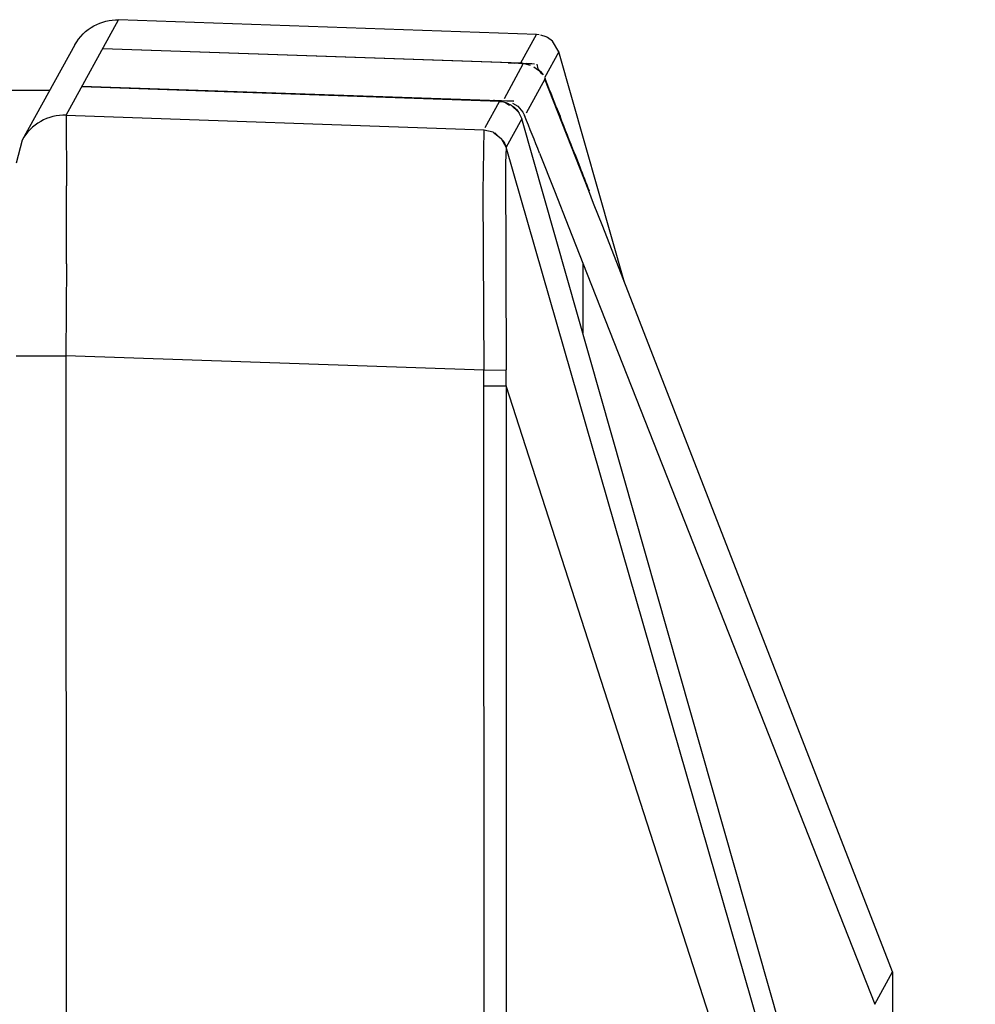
# Model space of a CAD drawing. Header units: inches. Extents: x 0 to 17, y 0 to 11.
# Tile 13 of 46: x 5.1555 to 5.2337, y 4.3885 to 4.4691. Entities that reach past the tile are written whole.
import ezdxf

# ---------------------------------------------------------------- set-up
doc = ezdxf.new("R2010")
doc.units = ezdxf.units.IN
doc.header["$LTSCALE"] = 0.935
doc.header["$MEASUREMENT"] = 0
doc.layers.get('0').update_dxf_attribs({"linetype": 'CONTINUOUS'})

msp = doc.modelspace()

# ---------------------------------------------------------------- linework, layer by layer
at = {"color": 7, "linetype": 'Continuous'}
for p, q in [((5.1592903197, 4.4612576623), (5.1635990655, 4.4690571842)), ((5.1978098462, 4.4678697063), (5.1635990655, 4.4690571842)), ((5.1965407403, 4.4655505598), (5.1978203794, 4.4678669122)), ((5.1980254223, 4.4678503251), (5.1978098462, 4.4678697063)), ((5.1600206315, 4.4670285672), (5.1557118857, 4.4592290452)), ((5.1991142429, 4.4673142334), (5.198703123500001, 4.46762292)), ((5.1996428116, 4.4664424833), (5.1991142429, 4.4673142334)), ((5.1956505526, 4.4655390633), (5.162293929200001, 4.4666946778)), ((5.1623156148, 4.4667339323), (5.1965386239, 4.4655483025)), ((5.1996427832, 4.4664424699), (5.198475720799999, 4.4643298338)), ((5.2050128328, 4.4475752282), (5.1996427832, 4.4664424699)), ((5.1951808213, 4.462626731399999), (5.1967345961, 4.4654598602)), ((5.195482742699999, 4.4655514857), (5.1964321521, 4.4655401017)), ((5.195482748, 4.4655514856), (5.1959707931, 4.4655153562)), ((5.1963302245, 4.4655018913), (5.1959707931, 4.4655153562)), ((5.197644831, 4.4654507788), (5.1963302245, 4.4655018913)), ((5.1964321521, 4.4655401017), (5.196538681, 4.4655483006)), ((5.1965386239, 4.4655483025), (5.1965407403, 4.4655505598)), ((5.1973253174, 4.4653213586), (5.1965386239, 4.4655483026)), ((5.1974417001, 4.4654584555), (5.1965765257, 4.4654868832)), ((5.1969906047, 4.4654958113), (5.1965785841, 4.465464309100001)), ((5.1978346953, 4.4654504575), (5.197914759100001, 4.4650595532)), ((5.1976066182, 4.465219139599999), (5.197977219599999, 4.4649526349)), ((5.197914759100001, 4.4650595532), (5.1981365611, 4.4648522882)), ((5.1981365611, 4.4648522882), (5.1983464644, 4.4645787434)), ((5.1985003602, 4.4642168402), (5.1969724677, 4.4614173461)), ((5.1985126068, 4.4642558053), (5.1984945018, 4.4642182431)), ((5.2020903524, 4.4550678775), (5.1985003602, 4.4642168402)), ((5.157948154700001, 4.4632770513), (1.1089168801, 4.4621588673)), ((5.1947967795, 4.4623952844), (5.1605737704, 4.4635809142)), ((5.1939520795, 4.4624645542), (5.1605954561, 4.4636201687)), ((5.1936137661, 4.460252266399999), (5.194796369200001, 4.462392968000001)), ((5.1937771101, 4.462464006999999), (5.1942860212, 4.4624655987)), ((5.1937771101, 4.462464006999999), (5.1938035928, 4.4624629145)), ((5.1939444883, 4.462456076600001), (5.1938036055, 4.4624629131)), ((5.1949345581, 4.462444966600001), (5.1942860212, 4.4624655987)), ((5.1947968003, 4.4623952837), (5.194386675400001, 4.4624323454)), ((5.194796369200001, 4.462392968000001), (5.1947967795, 4.4623952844)), ((5.1959625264, 4.4624124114), (5.1949345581, 4.462444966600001)), ((5.1952306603, 4.4623431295), (5.1956023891, 4.4620944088)), ((5.195377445, 4.4624350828), (5.1959625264, 4.4624124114)), ((5.1956791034, 4.462148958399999), (5.1964136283, 4.4614407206)), ((5.1958552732, 4.4622568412), (5.1962745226, 4.4619899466)), ((5.196275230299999, 4.4619890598), (5.1966831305, 4.4615211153)), ((5.1963063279, 4.4615654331), (5.196619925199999, 4.4609683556)), ((5.1966831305, 4.4615211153), (5.1968336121, 4.4612270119)), ((5.1994329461, 4.4619538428), (5.1997459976, 4.4611701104)), ((5.1994365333, 4.461954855), (5.1997459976, 4.4611701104)), ((5.1592903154, 4.4612576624), (5.1593344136, 4.4554753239)), ((5.1592903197, 4.4612576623), (5.1935035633, 4.4600746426)), ((5.196618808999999, 4.4609685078), (5.1953391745, 4.4586522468)), ((5.2337427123, 4.330536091), (5.1966187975, 4.4609685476)), ((5.1968320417, 4.4612269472), (5.1968603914, 4.4611593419)), ((5.1968583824, 4.4611648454), (5.1968334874, 4.4612268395)), ((5.1935035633, 4.4600746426), (5.193416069, 4.4549906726)), ((5.1935035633, 4.4600746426), (5.1942680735, 4.459890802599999)), ((5.1942550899, 4.4598655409), (5.1949278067, 4.4593428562)), ((5.1943994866, 4.4598326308), (5.1951302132, 4.4591218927)), ((5.1557118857, 4.4592290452), (5.155221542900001, 4.4573263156)), ((5.1949278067, 4.4593428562), (5.1953335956, 4.4586220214)), ((5.1951302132, 4.4591218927), (5.1953392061, 4.4586521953)), ((5.1953334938, 4.4586219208), (5.1952692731, 4.4573520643)), ((5.2207538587, 4.3702264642), (5.1953391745, 4.4586522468)), ((5.1980715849, 4.4581427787), (5.1992740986, 4.4550849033)), ((5.20094049, 4.458102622), (5.201353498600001, 4.4570398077)), ((5.1952692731, 4.4573520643), (5.195319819, 4.4404240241)), ((5.193416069, 4.4549906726), (5.1934887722, 4.4403868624)), ((5.1992740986, 4.4550849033), (5.200457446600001, 4.4520687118)), ((5.2024890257, 4.4540464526), (5.2020903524, 4.4550678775)), ((5.2032326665, 4.4521403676), (5.2024890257, 4.4540464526)), ((5.2004469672, 4.4520646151), (5.2015935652, 4.4491449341)), ((5.2266855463, 4.391855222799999), (5.2032326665, 4.4521403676)), ((5.1593170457, 4.4490935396), (5.1592755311, 4.4415698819)), ((5.2015935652, 4.4491449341), (5.2255045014, 4.388482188)), ((5.2016058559, 4.449146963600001), (5.2016035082, 4.4434550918)), ((5.15520971, 4.4415760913), (5.1592755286, 4.441569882)), ((5.1934887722, 4.4403868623), (5.1592755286, 4.441569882)), ((5.1592755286, 4.441569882), (5.1595029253, 3.6238455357)), ((5.1934887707, 4.4403868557), (5.195319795, 4.4404240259)), ((5.1935009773, 4.439110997), (5.195324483, 4.4391141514)), ((5.1937269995, 3.6263293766), (5.1935009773, 4.4391109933)), ((5.1953244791, 4.4391141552), (5.1955504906, 3.6263522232)), ((5.2316826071, 4.3264447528), (5.1953244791, 4.4391141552)), ((5.2269521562, 4.391127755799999), (5.2266855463, 4.391855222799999)), ((5.2255045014, 4.388482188), (5.2269521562, 4.391127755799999)), ((5.2269493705, 4.391126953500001), (5.2269741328, 4.3543170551))]:
    msp.add_line(p, q, dxfattribs=at)
for points in [[(5.198772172, 4.4675832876), (5.1986147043, 4.4676692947), (5.1981558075, 4.467827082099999)], [(5.1985100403, 4.4642616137), (5.1985329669, 4.46419386), (5.1984951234, 4.464272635), (5.198502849, 4.4642377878), (5.1984975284, 4.4642351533), (5.198494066, 4.4642293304), (5.198491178, 4.4642240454)]]:
    msp.add_lwpolyline(points, dxfattribs=at)
for centre, radius, start, end in [((5.1965780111, 4.4634228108), 0.0020731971, 35.0092510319, 47.55332375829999), ((4.9624372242, 4.3682175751), 0.2548633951, 21.5796443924, 22.1384203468), ((5.1910339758, 4.4037675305), 0.0587605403, 86.72909880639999, 87.32430313), ((5.1942128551, 4.460170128), 0.0022966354, 78.54324545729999, 88.1750835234), ((4.9418911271, 4.3570895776), 0.275390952, 21.5273009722, 22.2187258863), ((4.5400252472, 4.2025058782), 0.7086174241, 21.1430563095, 21.4092217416), ((5.988356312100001, 4.762131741), 0.8440711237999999, 201.1896332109, 201.3324878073), ((3.4776072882, 4.4568612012), 1.6817276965, 359.7353579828, 359.9527837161), ((5.1225338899, 4.4390709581), 0.0709671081, 0.03232274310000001, 1.0624655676), ((5.1273113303, 4.439526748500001), 0.0680144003, 359.6524265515, 0.7558941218)]:
    msp.add_arc(centre, radius, start, end, dxfattribs=at)
for points in [[(5.1600209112, 4.4670284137), (5.1603722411, 4.4676687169), (5.1609313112, 4.4682257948), (5.1615725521, 4.4685754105)], [(5.1615725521, 4.4685754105), (5.1621821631, 4.4689077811), (5.1629051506, 4.4690812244), (5.1635990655, 4.4690571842)], [(5.1947967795, 4.4623952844), (5.195370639, 4.462375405), (5.1959517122, 4.4620170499), (5.1963063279, 4.4615654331)]]:
    msp.add_open_spline(points, degree=3, dxfattribs=at)
for points, knots in [([(5.1592903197, 4.4612576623), (5.158578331, 4.4612823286), (5.1571127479, 4.4609293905), (5.1560548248, 4.459853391), (5.1557121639, 4.4592288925)], [0, 0, 0, 0, 0.5000299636, 1, 1, 1, 1]), ([(5.1935036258, 4.4600746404), (5.1935067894, 4.460074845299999), (5.1935105, 4.4600757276), (5.193516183, 4.4600754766), (5.1935167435, 4.4600766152)], [0, 0, 0, 0, 0.7141255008, 1, 1, 1, 1]), ([(5.1953391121, 4.4586524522), (5.1953399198, 4.4586489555), (5.1953406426, 4.4586417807), (5.19533927, 4.4586346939), (5.1953381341, 4.4586313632)], [0, 0, 0, 0, 0.5049056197, 1, 1, 1, 1])]:
    msp.add_open_spline(points, degree=3, knots=knots, dxfattribs=at)

doc.saveas('drawing.dxf')
